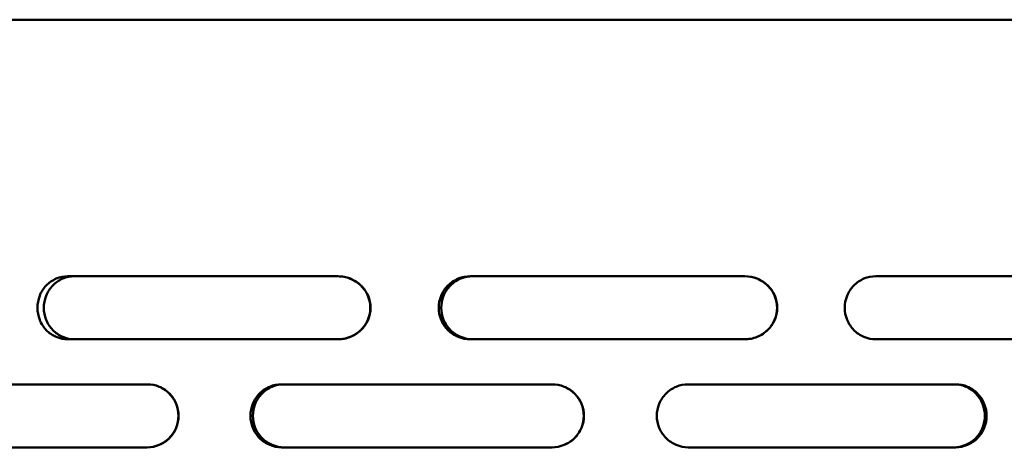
# Model space of a CAD drawing. Header units: millimetres. Extents: x -738 to 4658, y -1499 to 1602.
# Tile 15 of 24: x 2498 to 2607, y 633 to 681. Entities that reach past the tile are written whole.
import ezdxf

# ---------------------------------------------------------------- set-up
doc = ezdxf.new("R2010")
doc.units = ezdxf.units.MM
doc.layers.add('Видимый контур (ГОСТ)', color=7, linetype='Continuous', lineweight=50)

msp = doc.modelspace()

# ---------------------------------------------------------------- linework, layer by layer
at = {"layer": 'Видимый контур (ГОСТ)'}
for p, q in [((2754.33, 680.86), (2355.33, 680.86)), ((2533.33, 652.36), (2503.34, 652.36)), ((2578.5, 652.36), (2548.02, 652.36)), ((2622.45, 652.36), (2593.05, 652.36)), ((2503.34, 645.36), (2533.33, 645.36)), ((2548.02, 645.36), (2578.5, 645.36)), ((2593.05, 645.36), (2622.45, 645.36)), ((2512.16, 640.36), (2483.34, 640.36)), ((2557.1, 640.36), (2527.07, 640.36)), ((2601.91, 640.36), (2572.22, 640.36)), ((2483.34, 633.36), (2512.16, 633.36)), ((2527.07, 633.36), (2557.1, 633.36)), ((2572.22, 633.36), (2601.91, 633.36))]:
    msp.add_line(p, q, dxfattribs=at)
for points, knots in [([(2503.34, 645.36), (2502.92, 645.36), (2502.46, 645.45), (2501.63, 645.81), (2501.24, 646.08), (2500.64, 646.7), (2500.38, 647.1), (2500.04, 647.96), (2499.96, 648.43), (2499.96, 649.3), (2500.04, 649.77), (2500.38, 650.63), (2500.64, 651.03), (2501.24, 651.65), (2501.63, 651.92), (2502.46, 652.28), (2502.92, 652.36), (2503.34, 652.36)], [0.52906, 0.52906, 0.52906, 0.52906, 0.661582, 0.661582, 0.794105, 0.794105, 0.9259, 0.9259, 1.057696, 1.057696, 1.189491, 1.189491, 1.321286, 1.321286, 1.453809, 1.453809, 1.586332, 1.586332, 1.586332, 1.586332]), ([(2504.07, 652.36), (2503.64, 652.36), (2503.18, 652.28), (2502.35, 651.92), (2501.96, 651.65), (2501.36, 651.03), (2501.1, 650.63), (2500.76, 649.77), (2500.67, 649.3), (2500.67, 648.42), (2500.76, 647.96), (2501.1, 647.09), (2501.37, 646.7), (2501.97, 646.08), (2502.35, 645.81), (2503.18, 645.45), (2503.64, 645.36), (2504.07, 645.36)], [-1.586419, -1.586419, -1.586419, -1.586419, -1.453882, -1.453882, -1.321346, -1.321346, -1.189551, -1.189551, -1.057757, -1.057757, -0.925799, -0.925799, -0.793841, -0.793841, -0.661468, -0.661468, -0.529095, -0.529095, -0.529095, -0.529095]), ([(2533.31, 645.36), (2533.76, 645.36), (2534.24, 645.45), (2535.13, 645.81), (2535.54, 646.08), (2536.18, 646.7), (2536.46, 647.09), (2536.83, 647.95), (2536.92, 648.42), (2536.92, 648.86), (2536.92, 649.3), (2536.83, 649.77), (2536.47, 650.63), (2536.19, 651.02), (2535.55, 651.64), (2535.14, 651.91), (2534.25, 652.28), (2533.76, 652.36), (2533.31, 652.36)], [1.608875, 1.608875, 1.608875, 1.608875, 1.744483, 1.744483, 1.880091, 1.880091, 2.013009, 2.013009, 2.145926, 2.145926, 2.145926, 2.27757, 2.27757, 2.409214, 2.409214, 2.546093, 2.546093, 2.682973, 2.682973, 2.682973, 2.682973]), ([(2533.33, 652.36), (2533.78, 652.36), (2534.26, 652.28), (2535.15, 651.92), (2535.56, 651.65), (2536.2, 651.03), (2536.48, 650.64), (2536.85, 649.78), (2536.94, 649.31), (2536.94, 648.86), (2536.94, 648.43), (2536.85, 647.96), (2536.49, 647.1), (2536.21, 646.71), (2535.57, 646.09), (2535.16, 645.81), (2534.27, 645.45), (2533.78, 645.36), (2533.33, 645.36)], [-0.537051, -0.537051, -0.537051, -0.537051, -0.401443, -0.401443, -0.265835, -0.265835, -0.132917, -0.132917, 0, 0, 0, 0.131644, 0.131644, 0.263288, 0.263288, 0.400167, 0.400167, 0.537047, 0.537047, 0.537047, 0.537047]), ([(2548.02, 645.36), (2547.58, 645.36), (2547.11, 645.45), (2546.24, 645.81), (2545.85, 646.08), (2545.23, 646.7), (2544.95, 647.09), (2544.6, 647.96), (2544.51, 648.42), (2544.51, 649.3), (2544.6, 649.77), (2544.95, 650.63), (2545.22, 651.03), (2545.85, 651.65), (2546.24, 651.92), (2547.11, 652.28), (2547.58, 652.36), (2548.02, 652.36)], [-1.586332, -1.586332, -1.586332, -1.586332, -1.453969, -1.453969, -1.321607, -1.321607, -1.189651, -1.189651, -1.057696, -1.057696, -0.9259, -0.9259, -0.794105, -0.794105, -0.661582, -0.661582, -0.52906, -0.52906, -0.52906, -0.52906]), ([(2548.3, 652.36), (2547.86, 652.36), (2547.39, 652.28), (2546.52, 651.92), (2546.13, 651.65), (2545.5, 651.03), (2545.23, 650.64), (2544.88, 649.77), (2544.79, 649.3), (2544.79, 648.43), (2544.88, 647.96), (2545.23, 647.1), (2545.5, 646.7), (2546.13, 646.08), (2546.52, 645.81), (2547.39, 645.45), (2547.86, 645.36), (2548.3, 645.36)], [0.529095, 0.529095, 0.529095, 0.529095, 0.661468, 0.661468, 0.793841, 0.793841, 0.925799, 0.925799, 1.057757, 1.057757, 1.189551, 1.189551, 1.321346, 1.321346, 1.453882, 1.453882, 1.586419, 1.586419, 1.586419, 1.586419]), ([(2578.48, 645.36), (2578.93, 645.36), (2579.41, 645.45), (2580.31, 645.81), (2580.72, 646.09), (2581.35, 646.71), (2581.62, 647.1), (2581.99, 647.96), (2582.08, 648.43), (2582.08, 648.86), (2582.08, 649.31), (2581.98, 649.78), (2581.62, 650.64), (2581.34, 651.03), (2580.7, 651.65), (2580.29, 651.92), (2579.41, 652.28), (2578.93, 652.36), (2578.48, 652.36)], [-0.537047, -0.537047, -0.537047, -0.537047, -0.400167, -0.400167, -0.263288, -0.263288, -0.131644, -0.131644, 0, 0, 0, 0.132917, 0.132917, 0.265835, 0.265835, 0.401443, 0.401443, 0.537051, 0.537051, 0.537051, 0.537051]), ([(2578.5, 652.36), (2578.95, 652.36), (2579.43, 652.28), (2580.31, 651.92), (2580.72, 651.65), (2581.36, 651.03), (2581.64, 650.64), (2582.01, 649.78), (2582.1, 649.31), (2582.1, 648.86), (2582.1, 648.43), (2582.01, 647.96), (2581.64, 647.1), (2581.37, 646.71), (2580.74, 646.09), (2580.33, 645.81), (2579.43, 645.45), (2578.95, 645.36), (2578.5, 645.36)], [-0.537051, -0.537051, -0.537051, -0.537051, -0.401443, -0.401443, -0.265835, -0.265835, -0.132917, -0.132917, 0, 0, 0, 0.131644, 0.131644, 0.263288, 0.263288, 0.400167, 0.400167, 0.537047, 0.537047, 0.537047, 0.537047]), ([(2593.05, 645.36), (2592.61, 645.36), (2592.15, 645.45), (2591.3, 645.81), (2590.91, 646.08), (2590.3, 646.7), (2590.03, 647.1), (2589.68, 647.96), (2589.59, 648.43), (2589.59, 649.3), (2589.68, 649.77), (2590.03, 650.64), (2590.3, 651.03), (2590.91, 651.65), (2591.3, 651.92), (2592.15, 652.28), (2592.61, 652.36), (2593.05, 652.36)], [-1.586332, -1.586332, -1.586332, -1.586332, -1.453809, -1.453809, -1.321286, -1.321286, -1.189491, -1.189491, -1.057696, -1.057696, -0.92574, -0.92574, -0.793784, -0.793784, -0.661422, -0.661422, -0.52906, -0.52906, -0.52906, -0.52906]), ([(2512.14, 633.36), (2512.58, 633.36), (2513.04, 633.45), (2513.89, 633.81), (2514.28, 634.08), (2514.9, 634.7), (2515.17, 635.09), (2515.52, 635.95), (2515.61, 636.42), (2515.61, 636.86), (2515.61, 637.3), (2515.52, 637.77), (2515.17, 638.63), (2514.9, 639.02), (2514.29, 639.65), (2513.9, 639.92), (2513.04, 640.28), (2512.58, 640.36), (2512.14, 640.36)], [-0.530721, -0.530721, -0.530721, -0.530721, -0.397584, -0.397584, -0.264447, -0.264447, -0.132224, -0.132224, 0, 0, 0, 0.131779, 0.131779, 0.263559, 0.263559, 0.39714, 0.39714, 0.53072, 0.53072, 0.53072, 0.53072]), ([(2512.16, 640.36), (2512.6, 640.36), (2513.06, 640.28), (2513.91, 639.92), (2514.3, 639.65), (2514.92, 639.03), (2515.19, 638.64), (2515.54, 637.78), (2515.63, 637.31), (2515.63, 636.86), (2515.63, 636.43), (2515.54, 635.96), (2515.19, 635.1), (2514.93, 634.71), (2514.31, 634.08), (2513.92, 633.81), (2513.06, 633.45), (2512.6, 633.36), (2512.16, 633.36)], [1.590927, 1.590927, 1.590927, 1.590927, 1.724064, 1.724064, 1.8572, 1.8572, 1.989424, 1.989424, 2.121648, 2.121648, 2.121648, 2.253427, 2.253427, 2.385207, 2.385207, 2.518787, 2.518787, 2.652368, 2.652368, 2.652368, 2.652368]), ([(2527.07, 633.36), (2526.64, 633.36), (2526.17, 633.45), (2525.32, 633.81), (2524.93, 634.08), (2524.32, 634.7), (2524.05, 635.09), (2523.7, 635.96), (2523.61, 636.43), (2523.61, 637.3), (2523.7, 637.77), (2524.05, 638.64), (2524.32, 639.03), (2524.93, 639.65), (2525.32, 639.92), (2526.17, 640.28), (2526.64, 640.36), (2527.07, 640.36)], [0.527373, 0.527373, 0.527373, 0.527373, 0.659216, 0.659216, 0.791059, 0.791059, 0.922903, 0.922903, 1.054746, 1.054746, 1.186589, 1.186589, 1.318432, 1.318432, 1.450276, 1.450276, 1.582119, 1.582119, 1.582119, 1.582119]), ([(2527.35, 640.36), (2526.91, 640.36), (2526.45, 640.28), (2525.6, 639.92), (2525.21, 639.65), (2524.59, 639.03), (2524.33, 638.64), (2523.97, 637.77), (2523.89, 637.3), (2523.89, 636.43), (2523.97, 635.96), (2524.33, 635.09), (2524.59, 634.7), (2525.21, 634.08), (2525.6, 633.81), (2526.45, 633.45), (2526.91, 633.36), (2527.35, 633.36)], [-1.58212, -1.58212, -1.58212, -1.58212, -1.450276, -1.450276, -1.318433, -1.318433, -1.18659, -1.18659, -1.054746, -1.054746, -0.922903, -0.922903, -0.79106, -0.79106, -0.659217, -0.659217, -0.527373, -0.527373, -0.527373, -0.527373]), ([(2557.07, 633.36), (2557.52, 633.36), (2558, 633.45), (2558.87, 633.81), (2559.27, 634.08), (2559.9, 634.71), (2560.17, 635.1), (2560.53, 635.96), (2560.62, 636.43), (2560.62, 636.86), (2560.62, 637.31), (2560.53, 637.78), (2560.17, 638.64), (2559.89, 639.03), (2559.26, 639.65), (2558.86, 639.92), (2557.99, 640.28), (2557.52, 640.36), (2557.07, 640.36)], [1.590927, 1.590927, 1.590927, 1.590927, 1.724508, 1.724508, 1.858089, 1.858089, 1.989868, 1.989868, 2.121648, 2.121648, 2.121648, 2.253871, 2.253871, 2.386095, 2.386095, 2.519232, 2.519232, 2.652369, 2.652369, 2.652369, 2.652369]), ([(2557.1, 640.36), (2557.54, 640.36), (2558.01, 640.28), (2558.89, 639.92), (2559.29, 639.65), (2559.91, 639.03), (2560.19, 638.64), (2560.55, 637.78), (2560.64, 637.31), (2560.64, 636.86), (2560.64, 636.43), (2560.55, 635.96), (2560.19, 635.1), (2559.92, 634.71), (2559.29, 634.08), (2558.89, 633.81), (2558.02, 633.45), (2557.54, 633.36), (2557.1, 633.36)], [1.590927, 1.590927, 1.590927, 1.590927, 1.724063, 1.724063, 1.8572, 1.8572, 1.989424, 1.989424, 2.121648, 2.121648, 2.121648, 2.253427, 2.253427, 2.385206, 2.385206, 2.518787, 2.518787, 2.652368, 2.652368, 2.652368, 2.652368]), ([(2572.22, 633.36), (2571.79, 633.36), (2571.32, 633.45), (2570.46, 633.81), (2570.07, 634.08), (2569.45, 634.7), (2569.18, 635.09), (2568.82, 635.96), (2568.73, 636.43), (2568.73, 637.3), (2568.82, 637.77), (2569.18, 638.64), (2569.45, 639.03), (2570.07, 639.65), (2570.46, 639.92), (2571.32, 640.28), (2571.79, 640.36), (2572.22, 640.36)], [-1.582119, -1.582119, -1.582119, -1.582119, -1.450276, -1.450276, -1.318432, -1.318432, -1.186589, -1.186589, -1.054746, -1.054746, -0.922903, -0.922903, -0.791059, -0.791059, -0.659216, -0.659216, -0.527373, -0.527373, -0.527373, -0.527373]), ([(2601.72, 640.36), (2602.15, 640.36), (2602.61, 640.28), (2603.46, 639.92), (2603.85, 639.65), (2604.45, 639.02), (2604.72, 638.63), (2605.07, 637.77), (2605.15, 637.3), (2605.15, 636.86), (2605.15, 636.42), (2605.07, 635.95), (2604.71, 635.09), (2604.45, 634.7), (2603.84, 634.08), (2603.45, 633.81), (2602.61, 633.45), (2602.15, 633.36), (2601.72, 633.36)], [1.591111, 1.591111, 1.591111, 1.591111, 1.724728, 1.724728, 1.858345, 1.858345, 1.990123, 1.990123, 2.121901, 2.121901, 2.121901, 2.254133, 2.254133, 2.386364, 2.386364, 2.519528, 2.519528, 2.652692, 2.652692, 2.652692, 2.652692]), ([(2601.74, 633.36), (2602.17, 633.36), (2602.63, 633.45), (2603.48, 633.81), (2603.87, 634.08), (2604.47, 634.71), (2604.74, 635.1), (2605.09, 635.96), (2605.17, 636.43), (2605.17, 636.86), (2605.17, 637.31), (2605.09, 637.78), (2604.73, 638.64), (2604.47, 639.03), (2603.86, 639.65), (2603.47, 639.92), (2602.63, 640.28), (2602.17, 640.36), (2601.74, 640.36)], [1.591111, 1.591111, 1.591111, 1.591111, 1.724728, 1.724728, 1.858345, 1.858345, 1.990123, 1.990123, 2.121901, 2.121901, 2.121901, 2.254133, 2.254133, 2.386364, 2.386364, 2.519528, 2.519528, 2.652692, 2.652692, 2.652692, 2.652692]), ([(2601.91, 640.36), (2602.34, 640.36), (2602.81, 640.28), (2603.66, 639.92), (2604.04, 639.65), (2604.65, 639.02), (2604.91, 638.63), (2605.26, 637.77), (2605.35, 637.3), (2605.35, 636.86), (2605.35, 636.42), (2605.26, 635.95), (2604.91, 635.09), (2604.65, 634.7), (2604.04, 634.08), (2603.65, 633.81), (2602.8, 633.45), (2602.34, 633.36), (2601.91, 633.36)], [-0.53072, -0.53072, -0.53072, -0.53072, -0.39714, -0.39714, -0.263559, -0.263559, -0.131779, -0.131779, 0, 0, 0, 0.132224, 0.132224, 0.264447, 0.264447, 0.397584, 0.397584, 0.530721, 0.530721, 0.530721, 0.530721])]:
    msp.add_open_spline(points, degree=3, knots=knots, dxfattribs=at)

doc.saveas('drawing.dxf')
